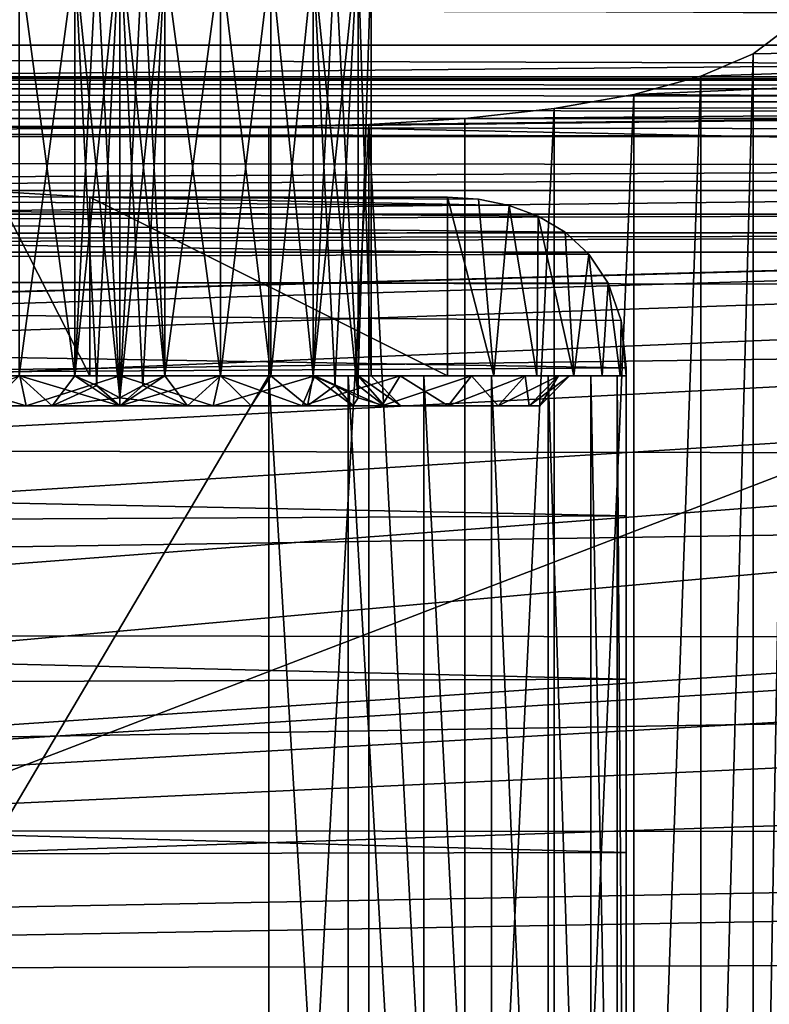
# Model space of a CAD drawing. Header units: millimetres. Extents: x -143 to 143, y -35 to 35.
# Tile 175 of 256: x -2 to 11, y 0 to 17. Entities that reach past the tile are written whole.
import ezdxf

# ---------------------------------------------------------------- set-up
doc = ezdxf.new("R2010")
doc.units = ezdxf.units.MM
doc.header["$LTSCALE"] = 65.185185
for name, color, linetype in [('100', 7, 'CONTINUOUS'), ('111', 7, 'CONTINUOUS'), ('22', 7, 'CONTINUOUS'), ('24', 7, 'CONTINUOUS'), ('26', 7, 'CONTINUOUS'), ('30', 7, 'CONTINUOUS'), ('348', 7, 'CONTINUOUS'), ('349', 7, 'CONTINUOUS'), ('350', 7, 'CONTINUOUS'), ('351', 7, 'CONTINUOUS'), ('352', 7, 'CONTINUOUS'), ('354', 7, 'CONTINUOUS'), ('355', 7, 'CONTINUOUS'), ('356', 7, 'CONTINUOUS'), ('357', 7, 'CONTINUOUS'), ('358', 7, 'CONTINUOUS'), ('359', 7, 'CONTINUOUS'), ('360', 7, 'CONTINUOUS'), ('363', 7, 'CONTINUOUS'), ('365', 7, 'CONTINUOUS'), ('369', 7, 'CONTINUOUS'), ('370', 7, 'CONTINUOUS'), ('371', 7, 'CONTINUOUS'), ('372', 7, 'CONTINUOUS'), ('45', 7, 'CONTINUOUS'), ('46', 7, 'CONTINUOUS'), ('71', 7, 'CONTINUOUS'), ('74', 7, 'CONTINUOUS'), ('76', 7, 'CONTINUOUS'), ('77', 7, 'CONTINUOUS'), ('80', 7, 'CONTINUOUS'), ('81', 7, 'CONTINUOUS'), ('82', 7, 'CONTINUOUS'), ('85', 7, 'CONTINUOUS'), ('86', 7, 'CONTINUOUS'), ('96', 7, 'CONTINUOUS'), ('97', 7, 'CONTINUOUS')]:
    doc.layers.add(name, color=color, linetype=linetype)

msp = doc.modelspace()

# ---------------------------------------------------------------- linework, layer by layer
at = {"layer": '100', "linetype": 'CONTINUOUS'}
for points in [[(22.191, 14.113, -17.5), (-48.549, 14.113, -17.5), (22.191, -14.113, -17.5), (22.191, 14.113, -17.5)], [(-48.549, 14.113, -17.5), (-48.549, -14.113, -17.5), (22.191, -14.113, -17.5), (-48.549, 14.113, -17.5)]]:
    msp.add_3dface(points, dxfattribs=at)
at = {"layer": '111', "linetype": 'CONTINUOUS'}
for points in [[(-49, 13.712, -20.5), (22.5, 13.712, -20.5), (-49, -13.712, -20.5), (-49, 13.712, -20.5)], [(22.5, 13.712, -20.5), (22.5, -13.712, -20.5), (-49, -13.712, -20.5), (22.5, 13.712, -20.5)]]:
    msp.add_3dface(points, dxfattribs=at)
at = {"layer": '22', "linetype": 'CONTINUOUS'}
for points in [[(-2.083, 14.094, 10.374), (-0.5, 14, 10.5), (-84, 14.458, 9.859), (-2.083, 14.094, 10.374)], [(-84, 14.458, 9.859), (-0.5, 14, 10.5), (6.534, 13.86, 10.684), (-84, 14.458, 9.859)], [(-84, 12.678, 12.063), (-84, 14.458, 9.859), (7.875, 13.044, 11.667), (-84, 12.678, 12.063)], [(7.875, 13.044, 11.667), (-84, 14.458, 9.859), (7.476, 13.411, 11.242), (7.875, 13.044, 11.667)], [(7.476, 13.411, 11.242), (-84, 14.458, 9.859), (7.023, 13.679, 10.915), (7.476, 13.411, 11.242)], [(7.023, 13.679, 10.915), (-84, 14.458, 9.859), (6.534, 13.86, 10.684), (7.023, 13.679, 10.915)], [(-0.5, 14, 10.5), (5.5, 14, 10.5), (6.022, 13.966, 10.546), (-0.5, 14, 10.5)], [(6.534, 13.86, 10.684), (-0.5, 14, 10.5), (6.022, 13.966, 10.546), (6.534, 13.86, 10.684)], [(8.198, 12.557, 12.189), (-84, 12.678, 12.063), (7.875, 13.044, 11.667), (8.198, 12.557, 12.189)], [(-84, 10.566, 13.95), (-84, 12.678, 12.063), (8.5, 11.136, 13.5), (-84, 10.566, 13.95)], [(8.5, 11.136, 13.5), (-84, 12.678, 12.063), (8.418, 11.929, 12.805), (8.5, 11.136, 13.5)], [(8.418, 11.929, 12.805), (-84, 12.678, 12.063), (8.198, 12.557, 12.189), (8.418, 11.929, 12.805)], [(8.5, 8.654, 15.21), (-84, 10.566, 13.95), (8.5, 11.136, 13.5), (8.5, 8.654, 15.21)], [(-84, 8.177, 15.472), (-84, 10.566, 13.95), (8.5, 8.654, 15.21), (-84, 8.177, 15.472)], [(8.5, 5.916, 16.47), (-84, 8.177, 15.472), (8.5, 8.654, 15.21), (8.5, 5.916, 16.47)], [(-84, 5.574, 16.589), (-84, 8.177, 15.472), (8.5, 5.916, 16.47), (-84, 5.574, 16.589)], [(8.5, 3.003, 17.24), (-84, 5.574, 16.589), (8.5, 5.916, 16.47), (8.5, 3.003, 17.24)], [(-84, 2.824, 17.271), (-84, 5.574, 16.589), (8.5, 3.003, 17.24), (-84, 2.824, 17.271)], [(8.5, 0, 17.5), (-84, 2.824, 17.271), (8.5, 3.003, 17.24), (8.5, 0, 17.5)], [(-84, 0, 17.5), (-84, 2.824, 17.271), (8.5, 0, 17.5), (-84, 0, 17.5)]]:
    msp.add_3dface(points, dxfattribs=at)
at = {"layer": '24', "linetype": 'CONTINUOUS'}
for points in [[(-49, 13.712, -20.5), (-89.5, 13.357, -24), (22.5, 13.712, -20.5), (-49, 13.712, -20.5)], [(22.5, 13.712, -20.5), (-89.5, 13.357, -24), (51.977, 13.424, -23.236), (22.5, 13.712, -20.5)], [(-89.5, 13.357, -24), (-62, 13.357, -24), (51.977, 13.424, -23.236), (-89.5, 13.357, -24)], [(51.977, 13.424, -23.236), (-62, 13.357, -24), (-62, 13.192, -26.248), (51.977, 13.424, -23.236)], [(48.938, 13.077, -28.5), (51.977, 13.424, -23.236), (-62, 13.077, -28.5), (48.938, 13.077, -28.5)], [(-62, 13.077, -28.5), (51.977, 13.424, -23.236), (-62, 13.192, -26.248), (-62, 13.077, -28.5)]]:
    msp.add_3dface(points, dxfattribs=at)
at = {"layer": '26', "linetype": 'CONTINUOUS'}
for points in [[(8.628, 15.723, -9.091), (34.5, 16.846, -4.741), (9.754, 16.028, -7.828), (8.628, 15.723, -9.091)], [(34.5, 16.846, -4.741), (8.628, 15.723, -9.091), (34.5, 15.557, -9.809), (34.5, 16.846, -4.741)], [(9.754, 16.028, -7.828), (34.5, 16.846, -4.741), (10.628, 16.403, -6.365), (9.754, 16.028, -7.828)], [(34.5, 16.846, -4.741), (11.216, 16.846, -4.741), (10.628, 16.403, -6.365), (34.5, 16.846, -4.741)], [(8.628, 15.723, -9.091), (7.292, 15.487, -10.118), (34.5, 15.557, -9.809), (8.628, 15.723, -9.091)], [(4.182, 15.221, -11.341), (2.5, 15.187, -11.5), (34.5, 15.557, -9.809), (4.182, 15.221, -11.341)], [(34.5, 15.557, -9.809), (2.5, 15.187, -11.5), (34.5, 14.528, -14.936), (34.5, 15.557, -9.809)], [(5.794, 15.321, -10.875), (4.182, 15.221, -11.341), (34.5, 15.557, -9.809), (5.794, 15.321, -10.875)], [(7.292, 15.487, -10.118), (5.794, 15.321, -10.875), (34.5, 15.557, -9.809), (7.292, 15.487, -10.118)], [(2.5, 15.187, -11.5), (-10.956, 15.187, -11.5), (-58.564, 14.619, -14.418), (2.5, 15.187, -11.5)], [(34.5, 14.528, -14.936), (2.5, 15.187, -11.5), (-58.564, 14.619, -14.418), (34.5, 14.528, -14.936)], [(-48.549, 14.113, -17.5), (34.5, 14.528, -14.936), (-58.564, 14.619, -14.418), (-48.549, 14.113, -17.5)], [(28.355, 14.312, -16.216), (34.5, 14.528, -14.936), (-48.549, 14.113, -17.5), (28.355, 14.312, -16.216)], [(22.191, 14.113, -17.5), (28.355, 14.312, -16.216), (-48.549, 14.113, -17.5), (22.191, 14.113, -17.5)]]:
    msp.add_3dface(points, dxfattribs=at)
at = {"layer": '30', "linetype": 'CONTINUOUS'}
for points in [[(48.938, 13.077, -28.5), (-62, 13.077, -28.5), (48.938, -13.077, -28.5), (48.938, 13.077, -28.5)], [(-62, 13.077, -28.5), (-62, -13.077, -28.5), (48.938, -13.077, -28.5), (-62, 13.077, -28.5)]]:
    msp.add_3dface(points, dxfattribs=at)
at = {"layer": '348', "linetype": 'CONTINUOUS'}
for points in [[(-1.68, 11, 7.361), (-3.276, 11, 6.802), (-1.569, 10.5, 6.873), (-1.68, 11, 7.361)], [(-1.569, 10.5, 6.873), (-3.276, 11, 6.802), (-3.059, 10.5, 6.352), (-1.569, 10.5, 6.873)], [(-3.059, 10.5, -6.352), (-1.68, 11, -7.361), (-1.569, 10.5, -6.873), (-3.059, 10.5, -6.352)], [(0, 11, 7.55), (-1.68, 11, 7.361), (0, 10.5, 7.05), (0, 11, 7.55)], [(0, 10.5, 7.05), (-1.68, 11, 7.361), (-1.569, 10.5, 6.873), (0, 10.5, 7.05)], [(-1.68, 11, -7.361), (0, 11, -7.55), (-1.569, 10.5, -6.873), (-1.68, 11, -7.361)], [(-1.569, 10.5, -6.873), (0, 11, -7.55), (0, 10.5, -7.05), (-1.569, 10.5, -6.873)]]:
    msp.add_3dface(points, dxfattribs=at)
at = {"layer": '349', "linetype": 'CONTINUOUS'}
for points in [[(-1.569, 10.5, 6.873), (-3.059, 10.5, 6.352), (-2.207, 10.5, 4.206), (-1.569, 10.5, 6.873)], [(-3.059, 10.5, -6.352), (-1.569, 10.5, -6.873), (-2.207, 10.5, -4.206), (-3.059, 10.5, -6.352)], [(-1.137, 10.5, 4.612), (-1.569, 10.5, 6.873), (-2.207, 10.5, 4.206), (-1.137, 10.5, 4.612)], [(-2.207, 10.5, -4.206), (-1.569, 10.5, -6.873), (-1.137, 10.5, -4.612), (-2.207, 10.5, -4.206)], [(0, 10.5, 7.05), (-1.569, 10.5, 6.873), (0, 10.5, 4.75), (0, 10.5, 7.05)], [(0, 10.5, 4.75), (-1.569, 10.5, 6.873), (-1.137, 10.5, 4.612), (0, 10.5, 4.75)], [(-1.569, 10.5, -6.873), (0, 10.5, -7.05), (-1.137, 10.5, -4.612), (-1.569, 10.5, -6.873)], [(0, 10.5, -7.05), (0, 10.5, -4.75), (-1.137, 10.5, -4.612), (0, 10.5, -7.05)], [(1.569, 10.5, 6.873), (0, 10.5, 7.05), (1.137, 10.5, 4.612), (1.569, 10.5, 6.873)], [(1.137, 10.5, 4.612), (0, 10.5, 7.05), (0, 10.5, 4.75), (1.137, 10.5, 4.612)], [(0, 10.5, -7.05), (1.569, 10.5, -6.873), (0, 10.5, -4.75), (0, 10.5, -7.05)], [(0, 10.5, -4.75), (1.569, 10.5, -6.873), (1.137, 10.5, -4.612), (0, 10.5, -4.75)], [(2.207, 10.5, 4.206), (1.569, 10.5, 6.873), (1.137, 10.5, 4.612), (2.207, 10.5, 4.206)], [(1.137, 10.5, -4.612), (1.569, 10.5, -6.873), (2.207, 10.5, -4.206), (1.137, 10.5, -4.612)], [(3.059, 10.5, 6.352), (1.569, 10.5, 6.873), (2.207, 10.5, 4.206), (3.059, 10.5, 6.352)], [(1.569, 10.5, -6.873), (3.059, 10.5, -6.352), (2.207, 10.5, -4.206), (1.569, 10.5, -6.873)], [(3.15, 10.5, 3.555), (3.059, 10.5, 6.352), (2.207, 10.5, 4.206), (3.15, 10.5, 3.555)], [(2.207, 10.5, -4.206), (3.059, 10.5, -6.352), (3.15, 10.5, -3.555), (2.207, 10.5, -4.206)], [(4.396, 10.5, 5.512), (3.059, 10.5, 6.352), (3.909, 10.5, 2.698), (4.396, 10.5, 5.512)], [(3.909, 10.5, 2.698), (3.059, 10.5, 6.352), (3.15, 10.5, 3.555), (3.909, 10.5, 2.698)], [(3.059, 10.5, -6.352), (4.396, 10.5, -5.512), (3.15, 10.5, -3.555), (3.059, 10.5, -6.352)], [(3.15, 10.5, -3.555), (4.396, 10.5, -5.512), (3.909, 10.5, -2.698), (3.15, 10.5, -3.555)], [(4.441, 10.5, 1.684), (4.396, 10.5, 5.512), (3.909, 10.5, 2.698), (4.441, 10.5, 1.684)], [(3.909, 10.5, -2.698), (4.396, 10.5, -5.512), (4.441, 10.5, -1.684), (3.909, 10.5, -2.698)], [(5.512, 10.5, 4.396), (4.396, 10.5, 5.512), (5.512, 10.5, -4.396), (5.512, 10.5, 4.396)], [(5.512, 10.5, -4.396), (4.396, 10.5, 5.512), (4.715, 10.5, 0.573), (5.512, 10.5, -4.396)], [(4.715, 10.5, 0.573), (4.396, 10.5, 5.512), (4.441, 10.5, 1.684), (4.715, 10.5, 0.573)], [(4.396, 10.5, -5.512), (5.512, 10.5, -4.396), (4.441, 10.5, -1.684), (4.396, 10.5, -5.512)], [(4.441, 10.5, -1.684), (5.512, 10.5, -4.396), (4.715, 10.5, -0.573), (4.441, 10.5, -1.684)], [(4.715, 10.5, -0.573), (5.512, 10.5, -4.396), (4.715, 10.5, 0.573), (4.715, 10.5, -0.573)], [(6.352, 10.5, 3.059), (5.512, 10.5, 4.396), (6.352, 10.5, -3.059), (6.352, 10.5, 3.059)], [(6.352, 10.5, -3.059), (5.512, 10.5, 4.396), (5.512, 10.5, -4.396), (6.352, 10.5, -3.059)], [(6.873, 10.5, 1.569), (6.352, 10.5, 3.059), (6.873, 10.5, -1.569), (6.873, 10.5, 1.569)], [(6.873, 10.5, -1.569), (6.352, 10.5, 3.059), (6.352, 10.5, -3.059), (6.873, 10.5, -1.569)], [(7.05, 10.5), (6.873, 10.5, 1.569), (6.873, 10.5, -1.569), (7.05, 10.5)]]:
    msp.add_3dface(points, dxfattribs=at)
at = {"layer": '350', "linetype": 'CONTINUOUS'}
for points in [[(1.68, 11, 7.361), (0, 11, 7.55), (1.569, 10.5, 6.873), (1.68, 11, 7.361)], [(0, 11, 7.55), (0, 10.5, 7.05), (1.569, 10.5, 6.873), (0, 11, 7.55)], [(0, 11, -7.55), (1.68, 11, -7.361), (0, 10.5, -7.05), (0, 11, -7.55)], [(0, 10.5, -7.05), (1.68, 11, -7.361), (1.569, 10.5, -6.873), (0, 10.5, -7.05)], [(1.68, 11, -7.361), (3.276, 11, -6.802), (1.569, 10.5, -6.873), (1.68, 11, -7.361)], [(3.276, 11, -6.802), (3.059, 10.5, -6.352), (1.569, 10.5, -6.873), (3.276, 11, -6.802)], [(1.68, 11, 7.361), (1.569, 10.5, 6.873), (3.059, 10.5, 6.352), (1.68, 11, 7.361)], [(3.276, 11, 6.802), (1.68, 11, 7.361), (3.059, 10.5, 6.352), (3.276, 11, 6.802)], [(3.276, 11, -6.802), (4.707, 11, -5.903), (3.059, 10.5, -6.352), (3.276, 11, -6.802)], [(4.707, 11, -5.903), (4.396, 10.5, -5.512), (3.059, 10.5, -6.352), (4.707, 11, -5.903)], [(3.276, 11, 6.802), (3.059, 10.5, 6.352), (4.396, 10.5, 5.512), (3.276, 11, 6.802)], [(4.707, 11, 5.903), (3.276, 11, 6.802), (4.396, 10.5, 5.512), (4.707, 11, 5.903)], [(4.707, 11, -5.903), (5.903, 11, -4.707), (4.396, 10.5, -5.512), (4.707, 11, -5.903)], [(5.903, 11, -4.707), (5.512, 10.5, -4.396), (4.396, 10.5, -5.512), (5.903, 11, -4.707)], [(4.707, 11, 5.903), (4.396, 10.5, 5.512), (5.512, 10.5, 4.396), (4.707, 11, 5.903)], [(5.903, 11, 4.707), (4.707, 11, 5.903), (5.512, 10.5, 4.396), (5.903, 11, 4.707)], [(5.903, 11, -4.707), (6.802, 11, -3.276), (5.512, 10.5, -4.396), (5.903, 11, -4.707)], [(6.802, 11, -3.276), (6.352, 10.5, -3.059), (5.512, 10.5, -4.396), (6.802, 11, -3.276)], [(5.903, 11, 4.707), (5.512, 10.5, 4.396), (6.352, 10.5, 3.059), (5.903, 11, 4.707)], [(6.802, 11, 3.276), (5.903, 11, 4.707), (6.352, 10.5, 3.059), (6.802, 11, 3.276)], [(6.802, 11, -3.276), (7.361, 11, -1.68), (6.352, 10.5, -3.059), (6.802, 11, -3.276)], [(7.361, 11, -1.68), (6.873, 10.5, -1.569), (6.352, 10.5, -3.059), (7.361, 11, -1.68)], [(6.802, 11, 3.276), (6.352, 10.5, 3.059), (6.873, 10.5, 1.569), (6.802, 11, 3.276)], [(7.361, 11, 1.68), (6.802, 11, 3.276), (6.873, 10.5, 1.569), (7.361, 11, 1.68)], [(7.361, 11, -1.68), (7.55, 11, 0), (6.873, 10.5, -1.569), (7.361, 11, -1.68)], [(7.55, 11, 0), (7.05, 10.5), (6.873, 10.5, -1.569), (7.55, 11, 0)], [(7.361, 11, 1.68), (6.873, 10.5, 1.569), (7.05, 10.5), (7.361, 11, 1.68)], [(7.55, 11, 0), (7.361, 11, 1.68), (7.05, 10.5), (7.55, 11, 0)]]:
    msp.add_3dface(points, dxfattribs=at)
at = {"layer": '351', "linetype": 'CONTINUOUS'}
for points in [[(-1.137, 10.5, 4.612), (-2.207, 10.5, 4.206), (-1.689, 11, 3.9), (-1.137, 10.5, 4.612)], [(-2.207, 10.5, -4.206), (-1.137, 10.5, -4.612), (-1.689, 11, -3.9), (-2.207, 10.5, -4.206)], [(-0.756, 11, 4.182), (-1.137, 10.5, 4.612), (-1.689, 11, 3.9), (-0.756, 11, 4.182)], [(-1.689, 11, -3.9), (-1.137, 10.5, -4.612), (-0.756, 11, -4.182), (-1.689, 11, -3.9)], [(-1.137, 10.5, -4.612), (0, 10.5, -4.75), (-0.756, 11, -4.182), (-1.137, 10.5, -4.612)], [(-0.387, 10.838, 4.395), (-1.137, 10.5, 4.612), (-0.756, 11, 4.182), (-0.387, 10.838, 4.395)], [(-0.756, 11, -4.182), (0, 10.5, -4.75), (-0.388, 10.838, -4.395), (-0.756, 11, -4.182)], [(0, 10.631, 4.619), (-1.137, 10.5, 4.612), (-0.387, 10.838, 4.395), (0, 10.631, 4.619)], [(-0.388, 10.838, -4.395), (0, 10.5, -4.75), (0, 10.631, -4.619), (-0.388, 10.838, -4.395)], [(0, 10.5, 4.75), (-1.137, 10.5, 4.612), (0, 10.631, 4.619), (0, 10.5, 4.75)]]:
    msp.add_3dface(points, dxfattribs=at)
at = {"layer": '352', "linetype": 'CONTINUOUS'}
for points in [[(-0.756, 11, -4.182), (-0.388, 10.838, -4.395), (0, 18.369, -4.619), (-0.756, 11, -4.182)], [(-0.387, 18.162, -4.395), (-0.756, 11, -4.182), (0, 18.369, -4.619), (-0.387, 18.162, -4.395)], [(-0.388, 10.838, -4.395), (0, 10.631, -4.619), (0, 18.369, -4.619), (-0.388, 10.838, -4.395)], [(-0.756, 18, -4.182), (-0.756, 11, -4.182), (-0.387, 18.162, -4.395), (-0.756, 18, -4.182)]]:
    msp.add_3dface(points, dxfattribs=at)
at = {"layer": '354', "linetype": 'CONTINUOUS'}
for points in [[(3.244, 11, -2.746), (3.612, 10.838, -2.533), (4, 18.369, -2.309), (3.244, 11, -2.746)], [(3.613, 18.162, -2.533), (3.244, 11, -2.746), (4, 18.369, -2.309), (3.613, 18.162, -2.533)], [(3.612, 10.838, -2.533), (4, 10.631, -2.309), (4, 18.369, -2.309), (3.612, 10.838, -2.533)], [(3.244, 18, -2.746), (3.244, 11, -2.746), (3.613, 18.162, -2.533), (3.244, 18, -2.746)]]:
    msp.add_3dface(points, dxfattribs=at)
at = {"layer": '355', "linetype": 'CONTINUOUS'}
for points in [[(0, 18.369, -4.619), (0, 10.631, -4.619), (0.388, 18.162, -4.395), (0, 18.369, -4.619)], [(0.388, 18.162, -4.395), (0, 10.631, -4.619), (0.756, 18, -4.182), (0.388, 18.162, -4.395)], [(0.756, 18, -4.182), (0, 10.631, -4.619), (0.387, 10.838, -4.395), (0.756, 18, -4.182)], [(0.756, 11, -4.182), (0.756, 18, -4.182), (0.387, 10.838, -4.395), (0.756, 11, -4.182)]]:
    msp.add_3dface(points, dxfattribs=at)
at = {"layer": '356', "linetype": 'CONTINUOUS'}
for points in [[(4, 10.838, 1.861), (4, 10.631, 2.309), (4, 18.369, 2.309), (4, 10.838, 1.861)], [(4, 11, 1.436), (4, 10.838, 1.861), (4, 18.369, 2.309), (4, 11, 1.436)], [(4, 18.162, 1.862), (4, 11, 1.436), (4, 18.369, 2.309), (4, 18.162, 1.862)], [(4, 18, 1.436), (4, 11, 1.436), (4, 18.162, 1.862), (4, 18, 1.436)]]:
    msp.add_3dface(points, dxfattribs=at)
at = {"layer": '357', "linetype": 'CONTINUOUS'}
for points in [[(4, 18.369, -2.309), (4, 10.631, -2.309), (4, 18.162, -1.861), (4, 18.369, -2.309)], [(4, 18.162, -1.861), (4, 10.631, -2.309), (4, 18, -1.436), (4, 18.162, -1.861)], [(4, 18, -1.436), (4, 10.631, -2.309), (4, 10.838, -1.862), (4, 18, -1.436)], [(4, 11, -1.436), (4, 18, -1.436), (4, 10.838, -1.862), (4, 11, -1.436)]]:
    msp.add_3dface(points, dxfattribs=at)
at = {"layer": '358', "linetype": 'CONTINUOUS'}
for points in [[(0.388, 10.838, 4.395), (0, 10.631, 4.619), (0, 18.369, 4.619), (0.388, 10.838, 4.395)], [(0.756, 11, 4.182), (0.388, 10.838, 4.395), (0, 18.369, 4.619), (0.756, 11, 4.182)], [(0.387, 18.162, 4.395), (0.756, 11, 4.182), (0, 18.369, 4.619), (0.387, 18.162, 4.395)], [(0.756, 18, 4.182), (0.756, 11, 4.182), (0.387, 18.162, 4.395), (0.756, 18, 4.182)]]:
    msp.add_3dface(points, dxfattribs=at)
at = {"layer": '359', "linetype": 'CONTINUOUS'}
for points in [[(4, 18.369, 2.309), (4, 10.631, 2.309), (3.612, 18.162, 2.533), (4, 18.369, 2.309)], [(3.612, 18.162, 2.533), (4, 10.631, 2.309), (3.244, 18, 2.746), (3.612, 18.162, 2.533)], [(3.244, 18, 2.746), (4, 10.631, 2.309), (3.613, 10.838, 2.533), (3.244, 18, 2.746)], [(3.244, 11, 2.746), (3.244, 18, 2.746), (3.613, 10.838, 2.533), (3.244, 11, 2.746)]]:
    msp.add_3dface(points, dxfattribs=at)
at = {"layer": '360', "linetype": 'CONTINUOUS'}
for points in [[(0, 18.369, 4.619), (0, 10.631, 4.619), (-0.388, 18.162, 4.395), (0, 18.369, 4.619)], [(-0.388, 18.162, 4.395), (0, 10.631, 4.619), (-0.756, 18, 4.182), (-0.388, 18.162, 4.395)], [(0, 10.631, 4.619), (-0.387, 10.838, 4.395), (-0.756, 18, 4.182), (0, 10.631, 4.619)], [(-0.387, 10.838, 4.395), (-0.756, 11, 4.182), (-0.756, 18, 4.182), (-0.387, 10.838, 4.395)]]:
    msp.add_3dface(points, dxfattribs=at)
at = {"layer": '363', "linetype": 'CONTINUOUS'}
for points in [[(-1.689, 11, -3.9), (-0.756, 11, -4.182), (-1.689, 18, -3.9), (-1.689, 11, -3.9)], [(-0.756, 11, -4.182), (-0.756, 18, -4.182), (-1.689, 18, -3.9), (-0.756, 11, -4.182)]]:
    msp.add_3dface(points, dxfattribs=at)
at = {"layer": '365', "linetype": 'CONTINUOUS'}
for points in [[(-0.756, 11, 4.182), (-1.689, 11, 3.9), (-0.756, 18, 4.182), (-0.756, 11, 4.182)], [(-0.756, 18, 4.182), (-1.689, 11, 3.9), (-1.689, 18, 3.9), (-0.756, 18, 4.182)]]:
    msp.add_3dface(points, dxfattribs=at)
at = {"layer": '369', "linetype": 'CONTINUOUS'}
for points in [[(0.756, 11, 4.182), (0.756, 18, 4.182), (1.689, 18, 3.9), (0.756, 11, 4.182)], [(0.756, 11, 4.182), (1.689, 18, 3.9), (1.689, 11, 3.9), (0.756, 11, 4.182)], [(1.689, 18, 3.9), (2.533, 18, 3.413), (1.689, 11, 3.9), (1.689, 18, 3.9)], [(1.689, 11, 3.9), (2.533, 18, 3.413), (2.533, 11, 3.413), (1.689, 11, 3.9)], [(3.244, 18, 2.746), (3.244, 11, 2.746), (2.533, 11, 3.413), (3.244, 18, 2.746)], [(2.533, 18, 3.413), (3.244, 18, 2.746), (2.533, 11, 3.413), (2.533, 18, 3.413)]]:
    msp.add_3dface(points, dxfattribs=at)
at = {"layer": '370', "linetype": 'CONTINUOUS'}
for points in [[(4, 11, 1.436), (4, 18, 1.436), (4.222, 18, 0.487), (4, 11, 1.436)], [(4, 11, 1.436), (4.222, 18, 0.487), (4.222, 11, 0.487), (4, 11, 1.436)], [(4, 18, -1.436), (4, 11, -1.436), (4.222, 11, -0.487), (4, 18, -1.436)], [(4.222, 18, -0.487), (4, 18, -1.436), (4.222, 11, -0.487), (4.222, 18, -0.487)], [(4.222, 18, 0.487), (4.222, 18, -0.487), (4.222, 11, 0.487), (4.222, 18, 0.487)], [(4.222, 11, 0.487), (4.222, 18, -0.487), (4.222, 11, -0.487), (4.222, 11, 0.487)]]:
    msp.add_3dface(points, dxfattribs=at)
at = {"layer": '371', "linetype": 'CONTINUOUS'}
for points in [[(0.756, 18, -4.182), (0.756, 11, -4.182), (1.689, 11, -3.9), (0.756, 18, -4.182)], [(1.689, 18, -3.9), (0.756, 18, -4.182), (1.689, 11, -3.9), (1.689, 18, -3.9)], [(2.533, 18, -3.413), (1.689, 18, -3.9), (2.533, 11, -3.413), (2.533, 18, -3.413)], [(2.533, 11, -3.413), (1.689, 18, -3.9), (1.689, 11, -3.9), (2.533, 11, -3.413)], [(3.244, 11, -2.746), (3.244, 18, -2.746), (2.533, 18, -3.413), (3.244, 11, -2.746)], [(3.244, 11, -2.746), (2.533, 18, -3.413), (2.533, 11, -3.413), (3.244, 11, -2.746)]]:
    msp.add_3dface(points, dxfattribs=at)
at = {"layer": '372', "linetype": 'CONTINUOUS'}
for points in [[(1.137, 10.5, 4.612), (0, 10.5, 4.75), (0.756, 11, 4.182), (1.137, 10.5, 4.612)], [(0, 10.5, 4.75), (0.388, 10.838, 4.395), (0.756, 11, 4.182), (0, 10.5, 4.75)], [(1.137, 10.5, -4.612), (0.756, 11, -4.182), (0.387, 10.838, -4.395), (1.137, 10.5, -4.612)], [(0.756, 11, -4.182), (1.137, 10.5, -4.612), (1.689, 11, -3.9), (0.756, 11, -4.182)], [(1.137, 10.5, 4.612), (0.756, 11, 4.182), (1.689, 11, 3.9), (1.137, 10.5, 4.612)], [(1.137, 10.5, -4.612), (2.207, 10.5, -4.206), (1.689, 11, -3.9), (1.137, 10.5, -4.612)], [(2.207, 10.5, 4.206), (1.137, 10.5, 4.612), (1.689, 11, 3.9), (2.207, 10.5, 4.206)], [(2.207, 10.5, -4.206), (2.533, 11, -3.413), (1.689, 11, -3.9), (2.207, 10.5, -4.206)], [(2.207, 10.5, 4.206), (1.689, 11, 3.9), (2.533, 11, 3.413), (2.207, 10.5, 4.206)], [(2.207, 10.5, -4.206), (3.15, 10.5, -3.555), (2.533, 11, -3.413), (2.207, 10.5, -4.206)], [(3.15, 10.5, 3.555), (2.207, 10.5, 4.206), (2.533, 11, 3.413), (3.15, 10.5, 3.555)], [(3.15, 10.5, -3.555), (3.244, 11, -2.746), (2.533, 11, -3.413), (3.15, 10.5, -3.555)], [(3.244, 11, 2.746), (3.15, 10.5, 3.555), (2.533, 11, 3.413), (3.244, 11, 2.746)], [(3.15, 10.5, -3.555), (3.909, 10.5, -2.698), (3.244, 11, -2.746), (3.15, 10.5, -3.555)], [(3.15, 10.5, 3.555), (3.244, 11, 2.746), (3.613, 10.838, 2.533), (3.15, 10.5, 3.555)], [(3.909, 10.5, -2.698), (3.612, 10.838, -2.533), (3.244, 11, -2.746), (3.909, 10.5, -2.698)], [(4.441, 10.5, -1.684), (4.715, 10.5, -0.573), (4, 11, -1.436), (4.441, 10.5, -1.684)], [(4.441, 10.5, -1.684), (4, 11, -1.436), (4, 10.838, -1.862), (4.441, 10.5, -1.684)], [(4, 11, -1.436), (4.715, 10.5, -0.573), (4.222, 11, -0.487), (4, 11, -1.436)], [(4.715, 10.5, 0.573), (4.441, 10.5, 1.684), (4, 11, 1.436), (4.715, 10.5, 0.573)], [(4.715, 10.5, 0.573), (4, 11, 1.436), (4.222, 11, 0.487), (4.715, 10.5, 0.573)], [(4.441, 10.5, 1.684), (4, 10.838, 1.861), (4, 11, 1.436), (4.441, 10.5, 1.684)], [(4.715, 10.5, -0.573), (4.715, 10.5, 0.573), (4.222, 11, -0.487), (4.715, 10.5, -0.573)], [(4.715, 10.5, 0.573), (4.222, 11, 0.487), (4.222, 11, -0.487), (4.715, 10.5, 0.573)], [(0, 10.631, -4.619), (1.137, 10.5, -4.612), (0.387, 10.838, -4.395), (0, 10.631, -4.619)], [(0, 10.5, 4.75), (0, 10.631, 4.619), (0.388, 10.838, 4.395), (0, 10.5, 4.75)], [(3.909, 10.5, 2.698), (3.15, 10.5, 3.555), (3.613, 10.838, 2.533), (3.909, 10.5, 2.698)], [(3.909, 10.5, -2.698), (4, 10.631, -2.309), (3.612, 10.838, -2.533), (3.909, 10.5, -2.698)], [(4, 10.631, 2.309), (3.909, 10.5, 2.698), (3.613, 10.838, 2.533), (4, 10.631, 2.309)], [(4, 10.631, -2.309), (4.441, 10.5, -1.684), (4, 10.838, -1.862), (4, 10.631, -2.309)], [(4.441, 10.5, 1.684), (4, 10.631, 2.309), (4, 10.838, 1.861), (4.441, 10.5, 1.684)], [(0, 10.5, -4.75), (1.137, 10.5, -4.612), (0, 10.631, -4.619), (0, 10.5, -4.75)], [(3.909, 10.5, -2.698), (4.441, 10.5, -1.684), (4, 10.631, -2.309), (3.909, 10.5, -2.698)], [(4.441, 10.5, 1.684), (3.909, 10.5, 2.698), (4, 10.631, 2.309), (4.441, 10.5, 1.684)]]:
    msp.add_3dface(points, dxfattribs=at)
at = {"layer": '45', "linetype": 'CONTINUOUS'}
for points in [[(-92.5, 15.016, -31.5), (92.5, 15.016, -31.5), (-75, 10.4, -31.5), (-92.5, 15.016, -31.5)], [(-75, 10.4, -31.5), (92.5, 15.016, -31.5), (-74.84, 10.399, -31.5), (-75, 10.4, -31.5)], [(-74.84, 10.399, -31.5), (92.5, 15.016, -31.5), (-74.679, 10.395, -31.5), (-74.84, 10.399, -31.5)], [(-74.679, 10.395, -31.5), (92.5, 15.016, -31.5), (-72.564, 10.111, -31.5), (-74.679, 10.395, -31.5)], [(-72.564, 10.111, -31.5), (92.5, 15.016, -31.5), (-70.531, 9.391, -31.5), (-72.564, 10.111, -31.5)], [(-70.531, 9.391, -31.5), (92.5, 15.016, -31.5), (-68.691, 8.268, -31.5), (-70.531, 9.391, -31.5)], [(-68.691, 8.268, -31.5), (92.5, 15.016, -31.5), (-67.122, 6.79, -31.5), (-68.691, 8.268, -31.5)], [(-67.122, 6.79, -31.5), (92.5, 15.016, -31.5), (-65.892, 5.02, -31.5), (-67.122, 6.79, -31.5)], [(-65.892, 5.02, -31.5), (92.5, 15.016, -31.5), (-65.052, 3.034, -31.5), (-65.892, 5.02, -31.5)], [(-65.052, 3.034, -31.5), (92.5, 15.016, -31.5), (-64.641, 0.918, -31.5), (-65.052, 3.034, -31.5)], [(-64.641, 0.918, -31.5), (92.5, 15.016, -31.5), (72.877, 10.181, -31.5), (-64.641, 0.918, -31.5)], [(70.823, 9.524, -31.5), (-64.641, 0.918, -31.5), (72.877, 10.181, -31.5), (70.823, 9.524, -31.5)], [(68.95, 8.459, -31.5), (-64.641, 0.918, -31.5), (70.823, 9.524, -31.5), (68.95, 8.459, -31.5)], [(67.336, 7.03, -31.5), (-64.641, 0.918, -31.5), (68.95, 8.459, -31.5), (67.336, 7.03, -31.5)], [(66.051, 5.299, -31.5), (-64.641, 0.918, -31.5), (67.336, 7.03, -31.5), (66.051, 5.299, -31.5)], [(65.151, 3.34, -31.5), (-64.641, 0.918, -31.5), (66.051, 5.299, -31.5), (65.151, 3.34, -31.5)], [(64.674, 1.238, -31.5), (-64.641, 0.918, -31.5), (65.151, 3.34, -31.5), (64.674, 1.238, -31.5)], [(64.641, -0.918, -31.5), (-64.641, 0.918, -31.5), (64.674, 1.238, -31.5), (64.641, -0.918, -31.5)], [(-64.674, -1.238, -31.5), (-64.641, 0.918, -31.5), (64.641, -0.918, -31.5), (-64.674, -1.238, -31.5)]]:
    msp.add_3dface(points, dxfattribs=at)
at = {"layer": '46', "linetype": 'CONTINUOUS'}
for points in [[(92.5, 16.016, -30.521), (92.5, 15.962, -30.825), (-92.5, 16.016, -30.521), (92.5, 16.016, -30.521)], [(-92.5, 16.016, -30.521), (92.5, 15.962, -30.825), (-92.5, 15.962, -30.825), (-92.5, 16.016, -30.521)], [(92.5, 15.962, -30.825), (92.5, 15.818, -31.098), (-92.5, 15.962, -30.825), (92.5, 15.962, -30.825)], [(-92.5, 15.962, -30.825), (92.5, 15.818, -31.098), (-92.5, 15.818, -31.098), (-92.5, 15.962, -30.825)], [(92.5, 15.818, -31.098), (92.5, 15.597, -31.314), (-92.5, 15.818, -31.098), (92.5, 15.818, -31.098)], [(-92.5, 15.818, -31.098), (92.5, 15.597, -31.314), (-92.5, 15.597, -31.314), (-92.5, 15.818, -31.098)], [(92.5, 15.597, -31.314), (92.5, 15.321, -31.452), (-92.5, 15.597, -31.314), (92.5, 15.597, -31.314)], [(-92.5, 15.597, -31.314), (92.5, 15.321, -31.452), (-92.5, 15.321, -31.452), (-92.5, 15.597, -31.314)], [(92.5, 15.321, -31.452), (92.5, 15.016, -31.5), (-92.5, 15.321, -31.452), (92.5, 15.321, -31.452)], [(92.5, 15.016, -31.5), (-92.5, 15.016, -31.5), (-92.5, 15.321, -31.452), (92.5, 15.016, -31.5)]]:
    msp.add_3dface(points, dxfattribs=at)
at = {"layer": '71', "linetype": 'CONTINUOUS'}
for points in [[(92.5, 16.937, 11.55), (92.5, 18.578, 8.665), (-92.5, 17.321, 10.965), (92.5, 16.937, 11.55)], [(92.5, 16.937, 11.55), (-92.5, 17.321, 10.965), (-92.5, 15.248, 13.703), (92.5, 16.937, 11.55)], [(92.5, 14.852, 14.131), (92.5, 16.937, 11.55), (-92.5, 15.248, 13.703), (92.5, 14.852, 14.131)], [(92.5, 14.852, 14.131), (-92.5, 15.248, 13.703), (-92.5, 12.746, 16.056), (92.5, 14.852, 14.131)], [(92.5, 12.377, 16.342), (92.5, 14.852, 14.131), (-92.5, 12.746, 16.056), (92.5, 12.377, 16.342)], [(92.5, 12.377, 16.342), (-92.5, 12.746, 16.056), (-92.5, 9.887, 17.958), (92.5, 12.377, 16.342)], [(92.5, 9.579, 18.125), (92.5, 12.377, 16.342), (-92.5, 9.887, 17.958), (92.5, 9.579, 18.125)], [(92.5, 9.579, 18.125), (-92.5, 9.887, 17.958), (-92.5, 6.749, 19.357), (92.5, 9.579, 18.125)], [(92.5, 6.529, 19.433), (92.5, 9.579, 18.125), (-92.5, 6.749, 19.357), (92.5, 6.529, 19.433)], [(92.5, 6.529, 19.433), (-92.5, 6.749, 19.357), (-92.5, 3.423, 20.212), (92.5, 6.529, 19.433)], [(92.5, 3.308, 20.231), (92.5, 6.529, 19.433), (-92.5, 3.423, 20.212), (92.5, 3.308, 20.231)], [(92.5, 3.308, 20.231), (-92.5, 3.423, 20.212), (-92.5, 0, 20.5), (92.5, 3.308, 20.231)], [(92.5, 0, 20.5), (92.5, 3.308, 20.231), (-92.5, 0, 20.5), (92.5, 0, 20.5)]]:
    msp.add_3dface(points, dxfattribs=at)
at = {"layer": '74', "linetype": 'CONTINUOUS'}
for points in [[(92.5, 17.793, -13.762), (92.5, 16.551, -22.104), (-92.5, 17.793, -13.762), (92.5, 17.793, -13.762)], [(92.5, 16.551, -22.104), (-92.5, 16.551, -22.104), (-92.5, 17.793, -13.762), (92.5, 16.551, -22.104)], [(92.5, 16.551, -22.104), (92.5, 16.016, -30.521), (-92.5, 16.551, -22.104), (92.5, 16.551, -22.104)], [(92.5, 16.016, -30.521), (-92.5, 16.016, -30.521), (-92.5, 16.551, -22.104), (92.5, 16.016, -30.521)]]:
    msp.add_3dface(points, dxfattribs=at)
at = {"layer": '76', "linetype": 'CONTINUOUS'}
for points in [[(-10.5, 11, -8.5), (2.5, 11, -8.5), (-1.68, 11, -7.361), (-10.5, 11, -8.5)], [(-1.68, 11, 7.361), (-2.451, 11, 10.308), (-3.276, 11, 6.802), (-1.68, 11, 7.361)], [(-0.5, 11, 10.5), (-2.451, 11, 10.308), (-1.68, 11, 7.361), (-0.5, 11, 10.5)], [(0, 11, 7.55), (-0.5, 11, 10.5), (-1.68, 11, 7.361), (0, 11, 7.55)], [(-1.68, 11, -7.361), (2.5, 11, -8.5), (0, 11, -7.55), (-1.68, 11, -7.361)], [(5.5, 11, 10.5), (-0.5, 11, 10.5), (4.707, 11, 5.903), (5.5, 11, 10.5)], [(-0.5, 11, 10.5), (0, 11, 7.55), (1.68, 11, 7.361), (-0.5, 11, 10.5)], [(4.707, 11, 5.903), (-0.5, 11, 10.5), (3.276, 11, 6.802), (4.707, 11, 5.903)], [(3.276, 11, 6.802), (-0.5, 11, 10.5), (1.68, 11, 7.361), (3.276, 11, 6.802)], [(0, 11, -7.55), (2.5, 11, -8.5), (1.68, 11, -7.361), (0, 11, -7.55)], [(1.68, 11, -7.361), (2.5, 11, -8.5), (3.276, 11, -6.802), (1.68, 11, -7.361)], [(2.5, 11, -8.5), (3.835, 11, -8.35), (3.276, 11, -6.802), (2.5, 11, -8.5)], [(3.276, 11, -6.802), (3.835, 11, -8.35), (4.707, 11, -5.903), (3.276, 11, -6.802)], [(3.835, 11, -8.35), (5.103, 11, -7.906), (4.707, 11, -5.903), (3.835, 11, -8.35)], [(5.903, 11, 4.707), (5.5, 11, 10.5), (4.707, 11, 5.903), (5.903, 11, 4.707)], [(4.707, 11, -5.903), (5.103, 11, -7.906), (5.903, 11, -4.707), (4.707, 11, -5.903)], [(5.103, 11, -7.906), (6.241, 11, -7.191), (5.903, 11, -4.707), (5.103, 11, -7.906)], [(6.277, 11, 10.602), (5.5, 11, 10.5), (5.903, 11, 4.707), (6.277, 11, 10.602)], [(6.802, 11, 3.276), (6.277, 11, 10.602), (5.903, 11, 4.707), (6.802, 11, 3.276)], [(5.903, 11, -4.707), (6.241, 11, -7.191), (6.802, 11, -3.276), (5.903, 11, -4.707)], [(6.241, 11, -7.191), (7.191, 11, -6.241), (6.802, 11, -3.276), (6.241, 11, -7.191)], [(7, 11, 10.902), (6.277, 11, 10.602), (6.802, 11, 3.276), (7, 11, 10.902)], [(7.361, 11, 1.68), (7, 11, 10.902), (6.802, 11, 3.276), (7.361, 11, 1.68)], [(6.802, 11, -3.276), (7.191, 11, -6.241), (7.361, 11, -1.68), (6.802, 11, -3.276)], [(7.621, 11, 11.379), (7, 11, 10.902), (7.55, 11, 0), (7.621, 11, 11.379)], [(7.55, 11, 0), (7, 11, 10.902), (7.361, 11, 1.68), (7.55, 11, 0)], [(7.191, 11, -6.241), (7.906, 11, -5.103), (7.361, 11, -1.68), (7.191, 11, -6.241)], [(7.361, 11, -1.68), (7.906, 11, -5.103), (7.55, 11, 0), (7.361, 11, -1.68)], [(7.906, 11, -5.103), (7.621, 11, 11.379), (7.55, 11, 0), (7.906, 11, -5.103)], [(8.098, 11, 12), (7.621, 11, 11.379), (7.906, 11, -5.103), (8.098, 11, 12)], [(8.35, 11, -3.835), (8.098, 11, 12), (7.906, 11, -5.103), (8.35, 11, -3.835)], [(8.398, 11, 12.723), (8.098, 11, 12), (8.35, 11, -3.835), (8.398, 11, 12.723)], [(8.5, 11, -2.5), (8.398, 11, 12.723), (8.35, 11, -3.835), (8.5, 11, -2.5)], [(8.5, 11, 13.5), (8.398, 11, 12.723), (8.5, 11, -2.5), (8.5, 11, 13.5)]]:
    msp.add_3dface(points, dxfattribs=at)
at = {"layer": '77', "linetype": 'CONTINUOUS'}
for points in [[(-2.083, 14.094, 10.374), (-2.451, 11, 10.308), (-0.5, 11, 10.5), (-2.083, 14.094, 10.374)], [(-0.5, 14, 10.5), (-2.083, 14.094, 10.374), (-0.5, 11, 10.5), (-0.5, 14, 10.5)]]:
    msp.add_3dface(points, dxfattribs=at)
at = {"layer": '80', "linetype": 'CONTINUOUS'}
for points in [[(5.5, 14, 10.5), (-0.5, 14, 10.5), (5.5, 11, 10.5), (5.5, 14, 10.5)], [(-0.5, 14, 10.5), (-0.5, 11, 10.5), (5.5, 11, 10.5), (-0.5, 14, 10.5)]]:
    msp.add_3dface(points, dxfattribs=at)
at = {"layer": '81', "linetype": 'CONTINUOUS'}
for points in [[(6.022, 13.966, 10.546), (5.5, 14, 10.5), (6.277, 11, 10.602), (6.022, 13.966, 10.546)], [(5.5, 14, 10.5), (5.5, 11, 10.5), (6.277, 11, 10.602), (5.5, 14, 10.5)], [(6.534, 13.86, 10.684), (6.022, 13.966, 10.546), (6.277, 11, 10.602), (6.534, 13.86, 10.684)], [(6.534, 13.86, 10.684), (6.277, 11, 10.602), (7, 11, 10.902), (6.534, 13.86, 10.684)], [(7.023, 13.679, 10.915), (6.534, 13.86, 10.684), (7, 11, 10.902), (7.023, 13.679, 10.915)], [(7.023, 13.679, 10.915), (7, 11, 10.902), (7.621, 11, 11.379), (7.023, 13.679, 10.915)], [(7.476, 13.411, 11.242), (7.023, 13.679, 10.915), (7.621, 11, 11.379), (7.476, 13.411, 11.242)], [(7.875, 13.044, 11.667), (7.476, 13.411, 11.242), (7.621, 11, 11.379), (7.875, 13.044, 11.667)], [(7.875, 13.044, 11.667), (7.621, 11, 11.379), (8.098, 11, 12), (7.875, 13.044, 11.667)], [(8.198, 12.557, 12.189), (7.875, 13.044, 11.667), (8.098, 11, 12), (8.198, 12.557, 12.189)], [(8.198, 12.557, 12.189), (8.098, 11, 12), (8.398, 11, 12.723), (8.198, 12.557, 12.189)], [(8.418, 11.929, 12.805), (8.198, 12.557, 12.189), (8.398, 11, 12.723), (8.418, 11.929, 12.805)], [(8.418, 11.929, 12.805), (8.398, 11, 12.723), (8.5, 11, 13.5), (8.418, 11.929, 12.805)], [(8.5, 11.136, 13.5), (8.418, 11.929, 12.805), (8.5, 11, 13.5), (8.5, 11.136, 13.5)]]:
    msp.add_3dface(points, dxfattribs=at)
at = {"layer": '82', "linetype": 'CONTINUOUS'}
for points in [[(8.5, 8.654, 15.21), (8.5, 11.136, 13.5), (8.5, 11, 13.5), (8.5, 8.654, 15.21)], [(8.5, -11, -2.5), (8.5, 8.654, 15.21), (8.5, 11, 13.5), (8.5, -11, -2.5)], [(8.5, -11, -2.5), (8.5, 11, 13.5), (8.5, 11, -2.5), (8.5, -11, -2.5)], [(8.5, 5.916, 16.47), (8.5, 8.654, 15.21), (8.5, -11, -2.5), (8.5, 5.916, 16.47)], [(8.5, 3.003, 17.24), (8.5, 5.916, 16.47), (8.5, -11, -2.5), (8.5, 3.003, 17.24)], [(8.5, 0, 17.5), (8.5, 3.003, 17.24), (8.5, -11, -2.5), (8.5, 0, 17.5)]]:
    msp.add_3dface(points, dxfattribs=at)
at = {"layer": '85', "linetype": 'CONTINUOUS'}
for points in [[(2.5, -11, -8.5), (3.835, -11, -8.35), (2.5, 11, -8.5), (2.5, -11, -8.5)], [(3.835, -11, -8.35), (3.835, 11, -8.35), (2.5, 11, -8.5), (3.835, -11, -8.35)], [(3.835, -11, -8.35), (5.103, -11, -7.906), (3.835, 11, -8.35), (3.835, -11, -8.35)], [(5.103, -11, -7.906), (5.103, 11, -7.906), (3.835, 11, -8.35), (5.103, -11, -7.906)], [(5.103, -11, -7.906), (6.241, -11, -7.191), (5.103, 11, -7.906), (5.103, -11, -7.906)], [(6.241, -11, -7.191), (6.241, 11, -7.191), (5.103, 11, -7.906), (6.241, -11, -7.191)], [(6.241, -11, -7.191), (7.191, -11, -6.241), (6.241, 11, -7.191), (6.241, -11, -7.191)], [(7.191, -11, -6.241), (7.191, 11, -6.241), (6.241, 11, -7.191), (7.191, -11, -6.241)], [(7.191, -11, -6.241), (7.906, -11, -5.103), (7.191, 11, -6.241), (7.191, -11, -6.241)], [(7.906, -11, -5.103), (7.906, 11, -5.103), (7.191, 11, -6.241), (7.906, -11, -5.103)], [(7.906, -11, -5.103), (8.35, -11, -3.835), (7.906, 11, -5.103), (7.906, -11, -5.103)], [(8.35, -11, -3.835), (8.35, 11, -3.835), (7.906, 11, -5.103), (8.35, -11, -3.835)], [(8.35, -11, -3.835), (8.5, -11, -2.5), (8.35, 11, -3.835), (8.35, -11, -3.835)], [(8.5, -11, -2.5), (8.5, 11, -2.5), (8.35, 11, -3.835), (8.5, -11, -2.5)]]:
    msp.add_3dface(points, dxfattribs=at)
at = {"layer": '86', "linetype": 'CONTINUOUS'}
for points in [[(-10.5, 11, -8.5), (-10.5, -11, -8.5), (2.5, 11, -8.5), (-10.5, 11, -8.5)], [(-10.5, -11, -8.5), (2.5, -11, -8.5), (2.5, 11, -8.5), (-10.5, -11, -8.5)]]:
    msp.add_3dface(points, dxfattribs=at)
at = {"layer": '96', "linetype": 'CONTINUOUS'}
for points in [[(-10.956, 15.187, -11.5), (2.5, 15.187, -11.5), (2.5, -15.187, -11.5), (-10.956, 15.187, -11.5)], [(-10.956, 15.187, -11.5), (2.5, -15.187, -11.5), (-10.956, -15.187, -11.5), (-10.956, 15.187, -11.5)]]:
    msp.add_3dface(points, dxfattribs=at)
at = {"layer": '97', "linetype": 'CONTINUOUS'}
for points in [[(11.216, 16.846, -4.741), (11.216, -16.846, -4.741), (10.628, -16.403, -6.365), (11.216, 16.846, -4.741)], [(10.628, 16.403, -6.365), (11.216, 16.846, -4.741), (10.628, -16.403, -6.365), (10.628, 16.403, -6.365)], [(9.754, 16.028, -7.828), (10.628, 16.403, -6.365), (9.754, -16.028, -7.827), (9.754, 16.028, -7.828)], [(10.628, 16.403, -6.365), (10.628, -16.403, -6.365), (9.754, -16.028, -7.827), (10.628, 16.403, -6.365)], [(8.628, 15.723, -9.091), (9.754, 16.028, -7.828), (8.628, -15.723, -9.091), (8.628, 15.723, -9.091)], [(9.754, 16.028, -7.828), (9.754, -16.028, -7.827), (8.628, -15.723, -9.091), (9.754, 16.028, -7.828)], [(7.292, 15.487, -10.118), (8.628, 15.723, -9.091), (7.292, -15.487, -10.118), (7.292, 15.487, -10.118)], [(8.628, 15.723, -9.091), (8.628, -15.723, -9.091), (7.292, -15.487, -10.118), (8.628, 15.723, -9.091)], [(5.794, 15.321, -10.875), (7.292, 15.487, -10.118), (5.794, -15.321, -10.875), (5.794, 15.321, -10.875)], [(7.292, 15.487, -10.118), (7.292, -15.487, -10.118), (5.794, -15.321, -10.875), (7.292, 15.487, -10.118)], [(2.5, 15.187, -11.5), (4.182, 15.221, -11.341), (2.5, -15.187, -11.5), (2.5, 15.187, -11.5)], [(4.182, 15.221, -11.341), (4.182, -15.221, -11.341), (2.5, -15.187, -11.5), (4.182, 15.221, -11.341)], [(4.182, 15.221, -11.341), (5.794, 15.321, -10.875), (5.794, -15.321, -10.875), (4.182, 15.221, -11.341)], [(4.182, 15.221, -11.341), (5.794, -15.321, -10.875), (4.182, -15.221, -11.341), (4.182, 15.221, -11.341)]]:
    msp.add_3dface(points, dxfattribs=at)

doc.saveas('drawing.dxf')
